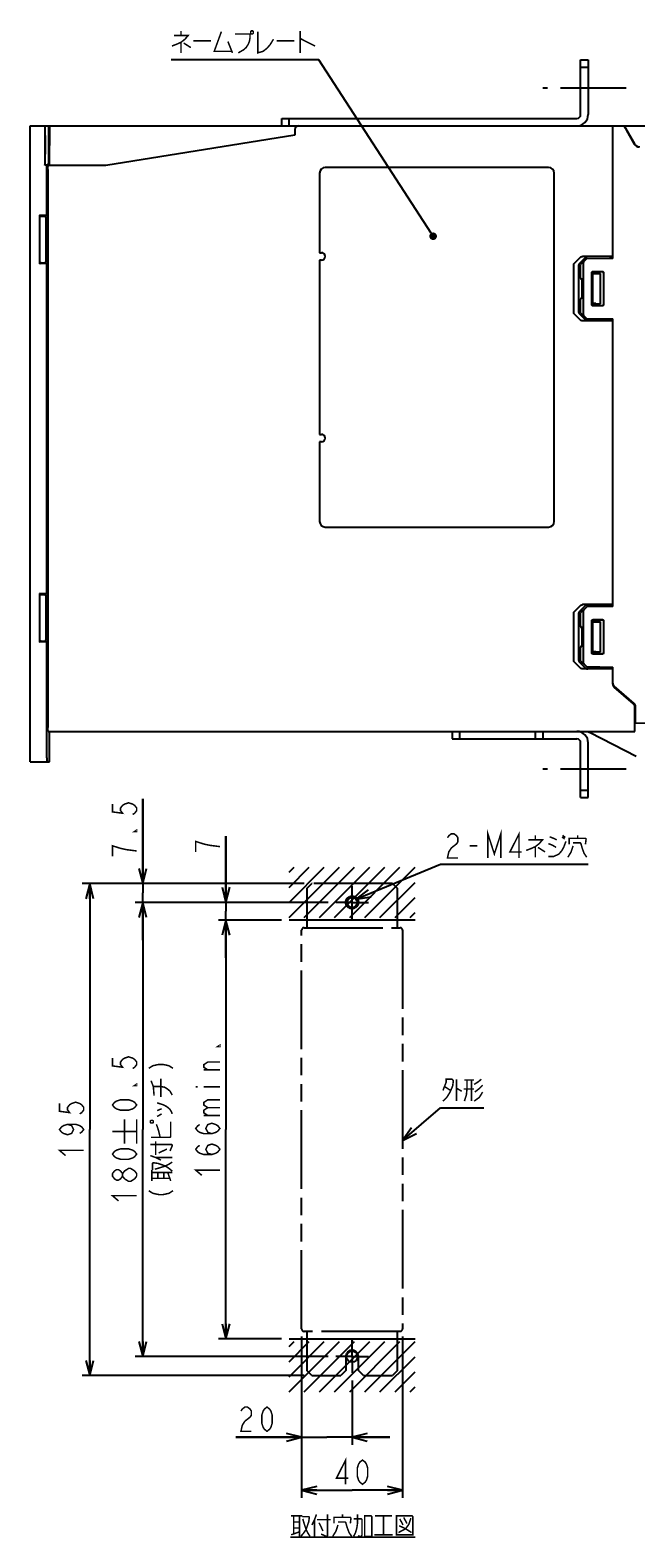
# Model space of a CAD drawing. Extents: x 70 to 816, y 33 to 540.
# Tile 1 of 23: x 70 to 230, y 67 to 465. Entities that reach past the tile are written whole.
import ezdxf

# ---------------------------------------------------------------- set-up
doc = ezdxf.new("R2010")
doc.units = 0
doc.header["$LTSCALE"] = 46.2
doc.linetypes.add('CENTER', pattern=[0.6, 0.375, -0.075, 0.075, -0.075])
doc.linetypes.add('PHANTOM', pattern=[0.8, 0.45, -0.05, 0.1, -0.05, 0.1, -0.05])
doc.layers.get('0').update_dxf_attribs({"linetype": 'CONTINUOUS'})
for name, color, linetype in [('ALL_AXIS', 7, 'CONTINUOUS'), ('ALL_DIM', 7, 'CONTINUOUS'), ('ALL_FEATURES', 7, 'CONTINUOUS'), ('ALL_NOTE', 7, 'CONTINUOUS'), ('DEFAULT_1', 7, 'CENTER'), ('DEFAULT_3', 7, 'PHANTOM')]:
    doc.layers.add(name, color=color, linetype=linetype)
doc.dimstyles.get("Standard").update_dxf_attribs({"dimtxt": 2.5, "dimasz": 2.5, "dimexe": 1.25, "dimexo": 0.625, "dimtad": 1, "dimcen": 2.5, "dimazin": 3, "dimtfac": 1, "dimtmove": 0, "dimatfit": 3})

# ---------------------------------------------------------------- blocks, each defined once
blk = doc.blocks.new('_OPEN')
at = {"color": 0, "linetype": 'BYBLOCK'}
for p, q in [((0, 0), (-1, 0.25)), ((-1, -0.25), (0, 0)), ((-1, 0), (0, 0))]:
    blk.add_line(p, q, dxfattribs=at)
blk = doc.blocks.new('*D16')
at = {"layer": 'ALL_DIM', "color": 2, "linetype": 'CONTINUOUS'}
for p, q in [((141.76, 120.14), (141.76, 91.48)), ((155.09, 108.48), (155.09, 91.48)), ((141.76, 93.48), (124.35, 93.48)), ((124.35, 93.48), (148.42, 93.48)), ((165.09, 93.48), (148.42, 93.48)), ((155.09, 93.48), (165.09, 93.48))]:
    blk.add_line(p, q, dxfattribs=at)
at = {"layer": 'ALL_DIM', "color": 2, "linetype": 'CONTINUOUS', "xscale": 4, "yscale": 4, "zscale": 4}
blk.add_blockref('_OPEN', (141.76, 93.48), dxfattribs=at)
at = {"layer": 'ALL_DIM', "color": 2, "linetype": 'CONTINUOUS', "xscale": 4, "yscale": 4, "zscale": 4, "rotation": 180}
blk.add_blockref('_OPEN', (155.09, 93.48), dxfattribs=at)
blk = doc.blocks.new('*D17')
at = {"layer": 'ALL_DIM', "color": 2, "linetype": 'CONTINUOUS'}
for p, q in [((99.76, 239.81), (99.76, 262.17)), ((99.76, 262.17), (99.76, 237.31)), ((142.42, 239.81), (97.76, 239.81)), ((99.76, 224.81), (99.76, 237.31)), ((148.76, 234.81), (97.76, 234.81)), ((99.76, 234.81), (99.76, 224.81))]:
    blk.add_line(p, q, dxfattribs=at)
at = {"layer": 'ALL_DIM', "color": 2, "linetype": 'CONTINUOUS', "xscale": 4, "yscale": 4, "zscale": 4}
for p, rotation in [((99.76, 239.81), 270), ((99.76, 234.81), 90)]:
    blk.add_blockref('_OPEN', p, dxfattribs=dict(at, rotation=rotation))
blk = doc.blocks.new('*D18')
at = {"layer": 'ALL_DIM', "color": 2, "linetype": 'CONTINUOUS'}
for p, q in [((148.76, 234.81), (97.76, 234.81)), ((99.76, 234.81), (99.76, 174.81)), ((99.76, 114.81), (99.76, 174.81)), ((148.76, 114.81), (97.76, 114.81))]:
    blk.add_line(p, q, dxfattribs=at)
at = {"layer": 'ALL_DIM', "color": 2, "linetype": 'CONTINUOUS', "xscale": 4, "yscale": 4, "zscale": 4}
for p, rotation in [((99.76, 234.81), 90), ((99.76, 114.81), 270)]:
    blk.add_blockref('_OPEN', p, dxfattribs=dict(at, rotation=rotation))
blk = doc.blocks.new('*D19')
at = {"layer": 'ALL_DIM', "color": 2, "linetype": 'CONTINUOUS'}
for p, q in [((136.43, 230.14), (119.76, 230.14)), ((121.76, 230.14), (121.76, 174.81)), ((121.76, 119.48), (121.76, 174.81)), ((136.42, 119.48), (119.76, 119.48))]:
    blk.add_line(p, q, dxfattribs=at)
at = {"layer": 'ALL_DIM', "color": 2, "linetype": 'CONTINUOUS', "xscale": 4, "yscale": 4, "zscale": 4}
for p, rotation in [((121.76, 230.14), 90), ((121.76, 119.48), 270)]:
    blk.add_blockref('_OPEN', p, dxfattribs=dict(at, rotation=rotation))
blk = doc.blocks.new('*D20')
at = {"layer": 'ALL_DIM', "color": 2, "linetype": 'CONTINUOUS'}
for p, q in [((121.76, 234.81), (121.76, 252.31)), ((121.76, 252.31), (121.76, 232.48)), ((148.76, 234.81), (119.76, 234.81)), ((121.76, 220.14), (121.76, 232.48)), ((136.43, 230.14), (119.76, 230.14)), ((121.76, 230.14), (121.76, 220.14))]:
    blk.add_line(p, q, dxfattribs=at)
at = {"layer": 'ALL_DIM', "color": 2, "linetype": 'CONTINUOUS', "xscale": 4, "yscale": 4, "zscale": 4}
for p, rotation in [((121.76, 234.81), 270), ((121.76, 230.14), 90)]:
    blk.add_blockref('_OPEN', p, dxfattribs=dict(at, rotation=rotation))
blk = doc.blocks.new('*D21')
at = {"layer": 'ALL_DIM', "color": 2, "linetype": 'CONTINUOUS'}
for p, q in [((142.42, 239.81), (83.76, 239.81)), ((85.76, 239.81), (85.76, 174.81)), ((85.76, 109.81), (85.76, 174.81)), ((142.42, 109.81), (83.76, 109.81))]:
    blk.add_line(p, q, dxfattribs=at)
at = {"layer": 'ALL_DIM', "color": 2, "linetype": 'CONTINUOUS', "xscale": 4, "yscale": 4, "zscale": 4}
for p, rotation in [((85.76, 239.81), 90), ((85.76, 109.81), 270)]:
    blk.add_blockref('_OPEN', p, dxfattribs=dict(at, rotation=rotation))
blk = doc.blocks.new('*D22')
at = {"layer": 'ALL_DIM', "color": 2, "linetype": 'CONTINUOUS'}
for p, q in [((141.76, 120.14), (141.76, 77.48)), ((168.42, 120.14), (168.42, 77.48)), ((141.76, 79.48), (155.09, 79.48)), ((168.42, 79.48), (155.09, 79.48))]:
    blk.add_line(p, q, dxfattribs=at)
at = {"layer": 'ALL_DIM', "color": 2, "linetype": 'CONTINUOUS', "xscale": 4, "yscale": 4, "zscale": 4, "rotation": 180}
blk.add_blockref('_OPEN', (141.76, 79.48), dxfattribs=at)
at = {"layer": 'ALL_DIM', "color": 2, "linetype": 'CONTINUOUS', "xscale": 4, "yscale": 4, "zscale": 4}
blk.add_blockref('_OPEN', (168.42, 79.48), dxfattribs=at)

msp = doc.modelspace()

# ---------------------------------------------------------------- linework, layer by layer
at = {"color": 2, "linetype": 'CONTINUOUS'}
for p, q in [((138.426, 242.774), (139.751, 244.098)), ((138.426, 238.774), (143.751, 244.098)), ((138.426, 234.774), (147.751, 244.098)), ((138.463, 230.811), (151.751, 244.098)), ((142.463, 230.811), (155.751, 244.098)), ((146.463, 230.811), (159.751, 244.098)), ((150.463, 230.811), (163.751, 244.098)), ((154.463, 230.811), (167.751, 244.098)), ((158.463, 230.811), (171.776, 244.123)), ((162.463, 230.811), (171.776, 240.123)), ((166.463, 230.811), (171.776, 236.123)), ((170.463, 230.811), (171.776, 232.123)), ((138.426, 117.441), (139.751, 118.765)), ((138.426, 113.441), (143.751, 118.765)), ((138.426, 109.441), (147.751, 118.765)), ((138.463, 105.477), (151.751, 118.765)), ((142.463, 105.477), (155.751, 118.765)), ((146.463, 105.477), (159.751, 118.765)), ((150.463, 105.477), (163.751, 118.765)), ((154.463, 105.477), (167.751, 118.765)), ((158.463, 105.477), (171.776, 118.79)), ((162.463, 105.477), (171.776, 114.79)), ((166.463, 105.477), (171.776, 110.79)), ((170.463, 105.477), (171.776, 106.79))]:
    msp.add_line(p, q, dxfattribs=at)
at = {"color": 7, "linetype": 'CONTINUOUS'}
for p, q in [((171.757, 230.144), (138.426, 230.144)), ((138.424, 119.477), (171.757, 119.477))]:
    msp.add_line(p, q, dxfattribs=at)
for centre, radius in [((155.09, 234.811), 1.333), ((155.09, 114.81), 1.488)]:
    msp.add_circle(centre, radius, dxfattribs=at)
at = {"layer": 'ALL_AXIS', "color": 7, "linetype": 'CENTER'}
for p, q in [((227.5, 450), (205.5, 450)), ((227.5, 270), (205.5, 270))]:
    msp.add_line(p, q, dxfattribs=at)
at = {"layer": 'ALL_DIM', "color": 2, "linetype": 'CONTINUOUS', "const_width": 0.4}
for points in [[(91.757, 260.797), (91.757, 258.733), (94.424, 258.389), (93.89, 259.077), (93.89, 259.765), (94.424, 260.453), (94.957, 260.797), (96.024, 261.141), (97.09, 260.797), (97.624, 260.453), (98.157, 259.765), (98.157, 259.077), (97.624, 258.389), (97.09, 258.045)], [(98.157, 253.917), (98.157, 253.573), (97.624, 253.573), (98.157, 253.917)], [(120.157, 249.561), (117.49, 249.905), (115.89, 250.249), (114.824, 250.593), (113.757, 250.937), (113.757, 248.185)], [(98.157, 248.413), (95.49, 248.757), (93.89, 249.101), (92.824, 249.445), (91.757, 249.789), (91.757, 247.037)], [(120.157, 197.108), (120.157, 196.764), (119.624, 196.764), (120.157, 197.108)], [(91.757, 193.68), (91.757, 191.616), (94.424, 191.272), (93.89, 191.96), (93.89, 192.648), (94.424, 193.336), (94.957, 193.68), (96.024, 194.024), (97.09, 193.68), (97.624, 193.336), (98.157, 192.648), (98.157, 191.96), (97.624, 191.272), (97.09, 190.928)], [(101.357, 190.979), (102.424, 191.667), (104.024, 192.011), (105.09, 192.011), (106.69, 191.667), (107.757, 190.979)], [(116.957, 190.572), (115.89, 191.26), (115.89, 191.948), (116.957, 192.636), (120.157, 192.636)], [(102.757, 183.755), (102.557, 186.163), (101.957, 187.711)], [(104.557, 183.411), (104.557, 188.227)], [(120.157, 190.572), (115.89, 190.572)], [(98.157, 186.8), (98.157, 186.456), (97.624, 186.456), (98.157, 186.8)], [(102.557, 186.163), (104.557, 186.163), (105.557, 185.991), (106.357, 185.475), (106.957, 184.959), (107.557, 183.927)], [(113.757, 186.1), (114.29, 186.1)], [(115.89, 186.1), (120.157, 186.1)], [(77.757, 181.691), (77.757, 179.627), (80.424, 179.283), (79.89, 179.971), (79.89, 180.659), (80.424, 181.347), (80.957, 181.691), (82.024, 182.035), (83.09, 181.691), (83.624, 181.347), (84.157, 180.659), (84.157, 179.971), (83.624, 179.283), (83.09, 178.939)], [(98.157, 181.296), (97.624, 180.608), (97.09, 180.264), (96.024, 179.92), (93.89, 179.92), (92.824, 180.264), (92.29, 180.608), (91.757, 181.296), (92.29, 181.984), (92.824, 182.328), (93.89, 182.672), (96.024, 182.672), (97.09, 182.328), (97.624, 181.984), (98.157, 181.296)], [(103.557, 181.863), (105.157, 181.347), (106.157, 180.831), (106.957, 180.143), (107.357, 179.455), (107.557, 178.939)], [(103.557, 179.799), (104.757, 180.315)], [(116.957, 180.596), (115.89, 181.284), (115.89, 181.972), (116.957, 182.66), (120.157, 182.66)], [(116.957, 178.532), (115.89, 179.22), (115.89, 179.908), (116.957, 180.596), (120.157, 180.596)], [(79.89, 176.187), (80.957, 175.843), (81.49, 174.811), (80.957, 173.779), (79.89, 173.435), (78.824, 173.779), (78.29, 174.123), (77.757, 174.811), (78.29, 175.499), (78.824, 175.843), (79.89, 176.187), (82.024, 176.187), (83.09, 175.843), (83.624, 175.499), (84.157, 174.811), (83.624, 174.123), (83.09, 173.779)], [(94.957, 171.077), (94.957, 177.477)], [(98.157, 171.077), (98.157, 177.477)], [(101.757, 176.703), (101.957, 176.531), (102.357, 176.531), (102.557, 176.703), (102.557, 177.047), (102.357, 177.219), (101.957, 177.219), (101.757, 177.047), (101.757, 176.703)], [(101.957, 172.747), (106.957, 172.747), (107.157, 172.919), (107.157, 176.875)], [(104.357, 172.747), (103.957, 174.467), (103.557, 175.671), (103.357, 176.187)], [(103.557, 178.251), (104.757, 178.939)], [(118.024, 173.716), (116.957, 174.06), (116.424, 175.092), (116.957, 176.124), (118.024, 176.468), (119.09, 176.124), (119.624, 175.78), (120.157, 175.092), (119.624, 174.404), (119.09, 174.06), (118.024, 173.716), (115.89, 173.716), (114.824, 174.06), (114.29, 174.404), (113.757, 175.092), (114.29, 175.78), (114.824, 176.124)], [(115.89, 178.532), (120.157, 178.532)], [(91.757, 174.277), (98.157, 174.277)], [(103.157, 168.103), (103.157, 171.715)], [(79.357, 167.931), (77.757, 169.307), (84.157, 169.307)], [(98.157, 168.325), (97.624, 167.637), (97.09, 167.293), (96.024, 166.949), (93.89, 166.949), (92.824, 167.293), (92.29, 167.637), (91.757, 168.325), (92.29, 169.013), (92.824, 169.357), (93.89, 169.701), (96.024, 169.701), (97.09, 169.357), (97.624, 169.013), (98.157, 168.325)], [(101.757, 170.855), (107.357, 170.855), (107.557, 170.683), (107.557, 170.511), (106.957, 169.135)], [(101.757, 167.931), (103.157, 167.415), (104.557, 166.727)], [(103.157, 167.415), (107.557, 167.415)], [(103.957, 168.619), (106.157, 169.651)], [(118.024, 168.212), (116.957, 168.556), (116.424, 169.588), (116.957, 170.62), (118.024, 170.964), (119.09, 170.62), (119.624, 170.276), (120.157, 169.588), (119.624, 168.9), (119.09, 168.556), (118.024, 168.212), (115.89, 168.212), (114.824, 168.556), (114.29, 168.9), (113.757, 169.588), (114.29, 170.276), (114.824, 170.62)], [(94.424, 162.477), (93.89, 161.789), (93.357, 161.445), (92.824, 161.445), (92.29, 161.789), (91.757, 162.477), (91.757, 163.165), (92.29, 163.853), (92.824, 164.197), (93.357, 164.197), (93.89, 163.853), (94.424, 163.165)], [(94.957, 161.789), (94.424, 162.477), (94.424, 163.165), (94.957, 163.853), (95.49, 164.197), (96.024, 164.541), (96.557, 164.541), (97.09, 164.197), (97.624, 163.853), (98.157, 163.165), (98.157, 162.477)], [(102.157, 161.223), (102.157, 164.147)], [(102.157, 163.459), (107.557, 163.459)], [(102.357, 164.147), (102.357, 165.867), (102.557, 166.039), (103.757, 165.867), (105.757, 165.179), (106.757, 164.491), (107.557, 163.803)], [(102.957, 164.319), (104.157, 164.663), (105.757, 165.179), (106.757, 165.695), (107.557, 166.211)], [(103.757, 161.911), (103.757, 163.459)], [(105.357, 161.911), (105.357, 163.459)], [(107.157, 161.223), (106.357, 163.459)], [(115.357, 162.708), (113.757, 164.084), (120.157, 164.084)], [(98.157, 162.477), (97.624, 161.789), (97.09, 161.445), (96.557, 161.101), (96.024, 161.101), (94.957, 161.789)], [(102.157, 161.911), (106.957, 161.911)], [(93.357, 155.941), (91.757, 157.317), (98.157, 157.317)], [(101.357, 158.643), (102.424, 157.955), (104.024, 157.611), (105.09, 157.611), (106.69, 157.955), (107.757, 158.643)], [(125.723, 100.411), (126.067, 100.944), (126.755, 101.477), (127.443, 101.477), (128.131, 100.944), (128.475, 100.411), (128.475, 99.344), (128.131, 98.811), (127.443, 98.277), (126.755, 97.744), (126.067, 96.677), (125.723, 95.077), (128.475, 95.077)], [(132.603, 95.077), (131.915, 95.611), (131.571, 96.144), (131.227, 97.211), (131.227, 99.344), (131.571, 100.411), (131.915, 100.944), (132.603, 101.477), (133.291, 100.944), (133.635, 100.411), (133.979, 99.344), (133.979, 97.211), (133.635, 96.144), (133.291, 95.611), (132.603, 95.077)], [(153.37, 81.077), (153.37, 87.477), (150.962, 82.677), (154.058, 82.677)], [(157.842, 81.077), (157.154, 81.611), (156.81, 82.144), (156.466, 83.211), (156.466, 85.344), (156.81, 86.411), (157.154, 86.944), (157.842, 87.477), (158.53, 86.944), (158.874, 86.411), (159.218, 85.344), (159.218, 83.211), (158.874, 82.144), (158.53, 81.611), (157.842, 81.077)]]:
    msp.add_lwpolyline(points, dxfattribs=at)
at = {"layer": 'ALL_FEATURES', "color": 7, "linetype": 'CONTINUOUS'}
for p, q in [((215.5, 443), (215.5, 457.5)), ((215.5, 457.5), (217.5, 457.5)), ((215.5, 455.5), (217.5, 455.5)), ((70, 272), (70, 440)), ((70, 440), (136.5, 440)), ((73.904, 439.259), (73.904, 429.616)), ((74, 430.966), (74, 439.259)), ((74.006, 439.966), (74.009, 440)), ((74.825, 439), (74.825, 430.966)), ((74.983, 440), (74.983, 437.9)), ((75.084, 440), (75.071, 429.5)), ((136.5, 440), (136.5, 442)), ((136.5, 442), (214.5, 442)), ((138.5, 440), (138.5, 442)), ((139.966, 439.035), (139.915, 437.563)), ((140.966, 440), (239, 440)), ((224, 405), (224, 440)), ((227, 440), (229.742, 435.25)), ((227.497, 439), (229.682, 435.215)), ((74.983, 437.9), (74.92, 437.869)), ((74.92, 435.166), (74.92, 437.869)), ((75.082, 437.869), (74.92, 437.869)), ((75.082, 437.9), (74.983, 437.9)), ((139.915, 437.563), (90, 429.5)), ((73.904, 429.616), (73.992, 429.966)), ((74.441, 429.616), (73.904, 429.616)), ((74.441, 429.616), (74.792, 429.966)), ((74.441, 416.318), (74.441, 429.616)), ((74.7, 428.5), (74.7, 281)), ((90, 429.5), (74.735, 429.5)), ((146.5, 427.5), (146.5, 406.5)), ((207, 429), (148, 429)), ((208.5, 335.5), (208.5, 427.5)), ((72.45, 416.423), (72.45, 403.577)), ((72.45, 416.423), (72.671, 416.201)), ((74.441, 416.318), (72.45, 416.423)), ((72.905, 416.176), (73.888, 416.104)), ((74.122, 416.078), (74.2, 416)), ((74.2, 404), (74.2, 416)), ((74.4, 415), (74.2, 415)), ((74.7, 415.356), (74.4, 415)), ((74.4, 415), (74.4, 410.5)), ((74.441, 416.318), (74.7, 416.06)), ((74.535, 410.5), (74.4, 410.5)), ((74.4, 409.5), (74.4, 405)), ((74.535, 409.5), (74.4, 409.5)), ((146.5, 406.5), (147, 406.5)), ((72.45, 403.577), (72.671, 403.799)), ((74.441, 403.682), (72.45, 403.577)), ((72.905, 403.824), (73.888, 403.896)), ((74.122, 403.922), (74.2, 404)), ((74.4, 405), (74.2, 405)), ((74.7, 404.644), (74.4, 405)), ((74.7, 403.94), (74.441, 403.682)), ((74.441, 316.318), (74.441, 403.682)), ((146.5, 404.5), (146.5, 358.5)), ((147, 404.5), (146.5, 404.5)), ((213.657, 390.656), (213.657, 403.344)), ((213.782, 403.625), (215.432, 405.293)), ((215, 390.703), (215, 403.297)), ((216.806, 405.245), (215.127, 403.578)), ((216.914, 404.79), (215.5, 403.352)), ((215.5, 399.795), (215.5, 403.352)), ((224, 405.5), (215.997, 405.5)), ((216.2, 403.852), (216.2, 390.148)), ((224, 405), (217.122, 404.88)), ((223.3, 405.448), (217.382, 405.452)), ((223.3, 405.448), (223.3, 404.988)), ((223.3, 405.448), (224, 405.423)), ((215.863, 399.494), (215.795, 399.495)), ((215.863, 394.506), (215.863, 399.494)), ((218.454, 392.754), (218.454, 401.246)), ((218.5, 392.8), (218.5, 401.2)), ((218.7, 393), (218.7, 401)), ((218.7, 401), (220.7, 401)), ((218.7, 401), (218.738, 400.962)), ((218.738, 393.038), (218.738, 400.962)), ((218.738, 400.962), (219.079, 400.962)), ((218.754, 401.546), (221.247, 401.547)), ((218.8, 401.5), (221.2, 401.5)), ((219.468, 400.968), (220.7, 401)), ((220.7, 393), (220.7, 401)), ((221.5, 401.2), (221.5, 392.8)), ((221.547, 401.247), (221.547, 392.753)), ((215.863, 394.506), (215.795, 394.505)), ((215.127, 390.422), (216.806, 388.755)), ((215.5, 390.648), (215.5, 394.205)), ((215.5, 390.648), (216.914, 389.21)), ((218.7, 393), (218.738, 393.038)), ((218.7, 393), (220.7, 393)), ((221.247, 392.453), (218.754, 392.454)), ((221.2, 392.5), (218.8, 392.5)), ((219.468, 393.032), (220.7, 393)), ((215.432, 388.707), (213.782, 390.375)), ((224, 388.5), (215.997, 388.5)), ((217.122, 389.12), (224, 389)), ((223.3, 388.552), (217.382, 388.548)), ((223.3, 389.012), (223.3, 388.552)), ((224, 388.577), (223.3, 388.552)), ((224, 313), (224, 389)), ((146.5, 358.5), (147, 358.5)), ((146.5, 356.5), (146.5, 335.5)), ((147, 356.5), (146.5, 356.5)), ((148, 334), (207, 334)), ((72.45, 316.423), (72.45, 303.577)), ((72.45, 316.423), (72.671, 316.201)), ((74.441, 316.318), (72.45, 316.423)), ((72.905, 316.176), (73.888, 316.104)), ((74.122, 316.078), (74.2, 316)), ((74.2, 304), (74.2, 316)), ((74.4, 315), (74.2, 315)), ((74.7, 315.356), (74.4, 315)), ((74.4, 315), (74.4, 310.5)), ((74.441, 316.318), (74.7, 316.06)), ((213.657, 298.656), (213.657, 311.344)), ((213.782, 311.625), (215.432, 313.293)), ((215, 298.703), (215, 311.297)), ((216.806, 313.245), (215.127, 311.578)), ((216.914, 312.79), (215.5, 311.352)), ((215.5, 307.795), (215.5, 311.352)), ((224, 313.5), (215.997, 313.5)), ((216.2, 311.852), (216.2, 298.148)), ((224, 313), (217.122, 312.88)), ((223.3, 313.448), (217.382, 313.452)), ((223.3, 313.448), (224, 313.423)), ((223.3, 313.448), (223.3, 312.988)), ((74.535, 310.5), (74.4, 310.5)), ((74.4, 309.5), (74.4, 305)), ((74.535, 309.5), (74.4, 309.5)), ((215.863, 307.494), (215.795, 307.495)), ((215.863, 302.506), (215.863, 307.494)), ((218.454, 300.754), (218.454, 309.246)), ((218.5, 300.8), (218.5, 309.2)), ((218.7, 309), (220.7, 309)), ((218.7, 309), (218.738, 308.962)), ((218.7, 301), (218.7, 309)), ((218.738, 308.962), (219.079, 308.962)), ((218.738, 301.038), (218.738, 308.962)), ((218.754, 309.546), (221.247, 309.547)), ((218.8, 309.5), (221.2, 309.5)), ((219.468, 308.968), (220.7, 309)), ((220.7, 301), (220.7, 309)), ((221.5, 309.2), (221.5, 300.8)), ((221.547, 309.247), (221.547, 300.753)), ((72.45, 303.577), (72.671, 303.799)), ((74.441, 303.682), (72.45, 303.577)), ((72.905, 303.824), (73.888, 303.896)), ((74.122, 303.922), (74.2, 304)), ((74.4, 305), (74.2, 305)), ((74.7, 304.644), (74.4, 305)), ((74.7, 303.94), (74.441, 303.682)), ((74.441, 273), (74.441, 303.682)), ((215.5, 298.648), (215.5, 302.205)), ((215.863, 302.506), (215.795, 302.505)), ((218.7, 301), (218.738, 301.038)), ((218.7, 301), (220.7, 301)), ((221.247, 300.453), (218.754, 300.454)), ((221.2, 300.5), (218.8, 300.5)), ((219.468, 301.032), (220.7, 301)), ((215.432, 296.707), (213.782, 298.375)), ((215.127, 298.422), (216.806, 296.755)), ((215.5, 298.648), (216.914, 297.21)), ((224, 296.5), (215.997, 296.5)), ((217.122, 297.12), (224, 297)), ((223.3, 296.552), (217.382, 296.548)), ((223.3, 297.012), (223.3, 296.552)), ((224, 296.577), (223.3, 296.552)), ((224, 292.458), (224, 297)), ((229.653, 287.399), (224.347, 291.973)), ((229.453, 287.299), (224.347, 291.701)), ((229.8, 280), (229.8, 286.542)), ((229.8, 284), (230, 284)), ((230, 282.175), (230, 286.642)), ((74.735, 280), (229.8, 280)), ((75.095, 272), (75.105, 280)), ((181.5, 280), (181.5, 278)), ((183.5, 280), (183.5, 278)), ((203.5, 280), (203.5, 278)), ((205.5, 280), (205.5, 278)), ((217.276, 279.972), (217.279, 279.97)), ((240, 282), (230, 282.175)), ((181.5, 278), (214.5, 278)), ((215.5, 262.5), (215.5, 277)), ((70, 272), (75.095, 272)), ((215.5, 264.5), (217.5, 264.5)), ((215.5, 262.5), (217.5, 262.5))]:
    msp.add_line(p, q, dxfattribs=at)
at = {"layer": 'ALL_FEATURES', "color": 3, "linetype": 'CONTINUOUS'}
for p, q in [((217.5, 457.5), (217.5, 443)), ((136.5, 440), (140.966, 440)), ((217.5, 262.5), (217.5, 277))]:
    msp.add_line(p, q, dxfattribs=at)
at = {"layer": 'ALL_FEATURES', "color": 7, "linetype": 'CONTINUOUS'}
for points in [[(73.913, 440), (73.91, 439.966), (73.908, 439.866), (73.907, 439.707), (73.904, 439.259)], [(74, 439.259), (74.003, 439.707), (74.004, 439.866), (74.006, 439.966)], [(74.86, 440), (74.851, 439.966), (74.843, 439.866), (74.836, 439.707), (74.83, 439.5), (74.827, 439.259), (74.825, 439)], [(226.96, 440), (226.967, 439.971), (227.01, 439.879), (227.088, 439.73), (227.199, 439.526), (227.337, 439.28), (227.497, 439)], [(73.948, 437.5), (73.945, 437.486), (73.941, 437.378), (73.937, 437.165), (73.933, 436.858), (73.93, 436.469), (73.928, 436.017), (73.926, 435.52), (73.926, 435)], [(73.926, 435), (73.926, 434.48), (73.928, 433.983), (73.93, 433.531), (73.933, 433.142), (73.937, 432.835), (73.941, 432.622), (73.945, 432.514), (73.948, 432.5)], [(73.969, 435), (73.969, 435.52), (73.968, 436.017), (73.965, 436.469), (73.962, 436.858), (73.959, 437.165), (73.954, 437.378), (73.95, 437.486), (73.948, 437.5)], [(73.948, 432.5), (73.95, 432.514), (73.954, 432.622), (73.959, 432.835), (73.962, 433.142), (73.965, 433.531), (73.968, 433.983), (73.969, 434.48), (73.969, 435)], [(74.937, 434.064), (74.931, 434.299), (74.926, 434.527), (74.923, 434.749), (74.92, 434.964), (74.92, 435.166)], [(73.992, 429.966), (73.994, 430.008), (73.996, 430.112), (73.998, 430.271), (73.999, 430.476), (74, 430.966)], [(74.825, 430.966), (74.824, 430.713), (74.821, 430.476), (74.816, 430.271), (74.809, 430.112), (74.8, 430.008), (74.792, 429.966)], [(74.7, 428.5), (74.703, 428.883), (74.71, 429.207), (74.722, 429.424), (74.735, 429.5)], [(72.671, 416.201), (72.69, 416.196), (72.738, 416.19), (72.811, 416.183), (72.905, 416.176)], [(73.888, 416.104), (73.983, 416.096), (74.056, 416.089), (74.103, 416.083), (74.122, 416.078)], [(74.2, 410), (74.252, 410.269), (74.4, 410.5)], [(74.535, 409.5), (74.541, 409.558), (74.545, 409.708), (74.547, 409.908), (74.547, 410.115), (74.545, 410.308), (74.541, 410.45), (74.535, 410.5)], [(74.4, 409.5), (74.252, 409.731), (74.2, 410)], [(72.905, 403.824), (72.811, 403.817), (72.738, 403.81), (72.69, 403.804), (72.671, 403.799)], [(74.122, 403.922), (74.103, 403.917), (74.056, 403.911), (73.983, 403.904), (73.888, 403.896)], [(213.657, 403.344), (213.671, 403.442), (213.713, 403.537), (213.782, 403.625)], [(215.127, 403.578), (215.057, 403.49), (215.014, 403.395), (215, 403.297)], [(215.432, 405.293), (215.583, 405.403), (215.774, 405.474), (215.997, 405.5)], [(216.41, 404.278), (216.321, 404.172), (216.256, 404.063), (216.215, 403.956), (216.2, 403.852)], [(217.382, 405.452), (217.155, 405.426), (216.96, 405.355), (216.806, 405.245)], [(218.454, 401.246), (218.477, 401.361), (218.542, 401.458), (218.639, 401.523), (218.754, 401.546)], [(218.8, 401.5), (218.685, 401.477), (218.588, 401.412), (218.523, 401.315), (218.5, 401.2)], [(219.079, 400.962), (219.283, 400.964), (219.468, 400.968)], [(221.5, 401.2), (221.477, 401.315), (221.412, 401.412), (221.315, 401.477), (221.2, 401.5)], [(221.247, 401.547), (221.362, 401.524), (221.46, 401.459), (221.525, 401.362), (221.547, 401.247)], [(213.782, 390.375), (213.713, 390.463), (213.671, 390.558), (213.657, 390.656)], [(215, 390.703), (215.014, 390.605), (215.057, 390.51), (215.127, 390.422)], [(218.754, 392.454), (218.639, 392.477), (218.542, 392.542), (218.477, 392.639), (218.454, 392.754)], [(218.5, 392.8), (218.523, 392.685), (218.588, 392.588), (218.685, 392.523), (218.8, 392.5)], [(219.468, 393.032), (219.283, 393.036), (219.079, 393.038), (218.738, 393.038)], [(221.2, 392.5), (221.315, 392.523), (221.412, 392.588), (221.477, 392.685), (221.5, 392.8)], [(221.547, 392.753), (221.525, 392.638), (221.46, 392.541), (221.362, 392.476), (221.247, 392.453)], [(215.997, 388.5), (215.774, 388.526), (215.583, 388.597), (215.432, 388.707)], [(216.2, 390.148), (216.215, 390.044), (216.256, 389.937), (216.321, 389.828), (216.41, 389.722)], [(216.806, 388.755), (216.96, 388.645), (217.155, 388.574), (217.382, 388.548)], [(72.671, 316.201), (72.69, 316.196), (72.738, 316.19), (72.811, 316.183), (72.905, 316.176)], [(73.888, 316.104), (73.983, 316.096), (74.056, 316.089), (74.103, 316.083), (74.122, 316.078)], [(213.657, 311.344), (213.671, 311.442), (213.713, 311.537), (213.782, 311.625)], [(215.127, 311.578), (215.057, 311.49), (215.014, 311.395), (215, 311.297)], [(215.432, 313.293), (215.583, 313.403), (215.774, 313.474), (215.997, 313.5)], [(216.41, 312.278), (216.321, 312.172), (216.256, 312.063), (216.215, 311.956), (216.2, 311.852)], [(217.382, 313.452), (217.155, 313.426), (216.96, 313.355), (216.806, 313.245)], [(74.2, 310), (74.252, 310.269), (74.4, 310.5)], [(74.4, 309.5), (74.252, 309.731), (74.2, 310)], [(74.535, 309.5), (74.541, 309.558), (74.545, 309.708), (74.547, 309.908), (74.547, 310.115), (74.545, 310.308), (74.541, 310.45), (74.535, 310.5)], [(218.454, 309.246), (218.477, 309.361), (218.542, 309.458), (218.639, 309.523), (218.754, 309.546)], [(218.8, 309.5), (218.685, 309.477), (218.588, 309.412), (218.523, 309.315), (218.5, 309.2)], [(219.079, 308.962), (219.283, 308.964), (219.468, 308.968)], [(221.5, 309.2), (221.477, 309.315), (221.412, 309.412), (221.315, 309.477), (221.2, 309.5)], [(221.247, 309.547), (221.362, 309.524), (221.46, 309.459), (221.525, 309.362), (221.547, 309.247)], [(72.905, 303.824), (72.811, 303.817), (72.738, 303.81), (72.69, 303.804), (72.671, 303.799)], [(74.122, 303.922), (74.103, 303.917), (74.056, 303.911), (73.983, 303.904), (73.888, 303.896)], [(218.754, 300.454), (218.639, 300.477), (218.542, 300.542), (218.477, 300.639), (218.454, 300.754)], [(218.5, 300.8), (218.523, 300.685), (218.588, 300.588), (218.685, 300.523), (218.8, 300.5)], [(219.468, 301.032), (219.283, 301.036), (219.079, 301.038), (218.738, 301.038)], [(221.2, 300.5), (221.315, 300.523), (221.412, 300.588), (221.477, 300.685), (221.5, 300.8)], [(221.547, 300.753), (221.525, 300.638), (221.46, 300.541), (221.362, 300.476), (221.247, 300.453)], [(213.782, 298.375), (213.713, 298.463), (213.671, 298.558), (213.657, 298.656)], [(215, 298.703), (215.014, 298.605), (215.057, 298.51), (215.127, 298.422)], [(215.997, 296.5), (215.774, 296.526), (215.583, 296.597), (215.432, 296.707)], [(216.2, 298.148), (216.215, 298.044), (216.256, 297.937), (216.321, 297.828), (216.41, 297.722)], [(216.806, 296.755), (216.96, 296.645), (217.155, 296.574), (217.382, 296.548)], [(74.694, 282.244), (74.687, 282.269), (74.68, 282.339), (74.672, 282.448), (74.664, 282.593), (74.655, 282.763)], [(74.735, 280), (74.722, 280.076), (74.71, 280.293), (74.703, 280.617), (74.7, 281)], [(230.175, 273.411), (218.006, 279.591), (217.762, 279.716), (217.558, 279.821), (217.406, 279.9), (217.312, 279.95), (217.279, 279.97)], [(74.441, 273), (74.442, 272.741), (74.446, 272.5), (74.451, 272.293), (74.459, 272.134), (74.467, 272.034), (74.476, 272)]]:
    msp.add_lwpolyline(points, dxfattribs=at)
at = {"layer": 'ALL_FEATURES', "color": 3, "linetype": 'CONTINUOUS'}
for centre, start, end in [((214.5, 443), 270, 360), ((214.5, 277), 0, 90)]:
    msp.add_arc(centre, 3, start, end, dxfattribs=at)
at = {"layer": 'ALL_FEATURES', "color": 7, "linetype": 'CONTINUOUS'}
for centre, radius, start, end in [((214.5, 443), 1, 270, 360), ((140.966, 439), 1, 90, 178), ((231.041, 436), 1.57, 210, 270), ((231.041, 436), 1.5, 210, 270), ((148, 427.5), 1.5, 90, 180), ((207, 427.5), 1.5, 0, 90), ((147, 405.5), 1, 270, 90), ((217.128, 404.58), 0.3, 91, 135.5), ((215.8, 399.795), 0.3, 180, 269), ((215.8, 394.205), 0.3, 91, 180), ((217.128, 389.42), 0.3, 224.5, 269), ((147, 357.5), 1, 270, 90), ((148, 335.5), 1.5, 180, 270), ((207, 335.5), 1.5, 270, 360), ((217.128, 312.58), 0.3, 91, 135.5), ((215.8, 307.795), 0.3, 180, 269), ((215.8, 302.205), 0.3, 91, 180), ((217.128, 297.42), 0.3, 224.5, 269), ((225, 292.731), 1, 180, 229.23639), ((225, 292.458), 1, 180, 229.23639), ((228.8, 286.542), 1, 0, 49.23639), ((229, 286.642), 1, 0, 49.23639), ((214.5, 277), 1, 0, 90)]:
    msp.add_arc(centre, radius, start, end, dxfattribs=at)
at = {"layer": 'ALL_NOTE', "color": 2, "linetype": 'CONTINUOUS'}
for p, q in [((145.829, 457.5), (107.301, 457.5)), ((146.329, 457.5), (145.829, 457.5)), ((175.964, 411.686), (146.329, 457.5)), ((156.066, 235.72), (178.424, 244.961)), ((178.424, 244.961), (178.924, 244.961)), ((178.924, 244.961), (217.452, 244.961)), ((168.424, 171.912), (178.424, 180.513)), ((178.424, 180.513), (178.924, 180.513)), ((178.924, 180.513), (189.932, 180.513))]:
    msp.add_line(p, q, dxfattribs=at)
at = {"layer": 'ALL_NOTE', "color": 2, "linetype": 'CONTINUOUS', "const_width": 0.4}
for points in [[(107.989, 463.9), (111.773, 463.9), (110.913, 462.9), (109.881, 462.1), (109.021, 461.7), (107.473, 461.1)], [(109.881, 465.1), (109.881, 463.9)], [(109.881, 462.1), (109.881, 459.3)], [(113.149, 462.5), (117.793, 462.5)], [(120.545, 464.9), (118.653, 459.7), (123.297, 459.7)], [(122.265, 462.3), (123.469, 459.3)], [(124.157, 464.3), (128.113, 464.3), (128.113, 463.3), (127.941, 462.3), (127.597, 461.5), (127.081, 460.7), (126.393, 460.1), (125.017, 459.3)], [(128.457, 465.1), (128.285, 464.9), (128.285, 464.5), (128.457, 464.3), (128.801, 464.3), (128.973, 464.5), (128.973, 464.9), (128.801, 465.1), (128.457, 465.1)], [(130.177, 464.9), (130.177, 459.3), (131.553, 459.7), (132.585, 460.5), (133.445, 461.5), (134.305, 462.9)], [(135.165, 462.5), (139.809, 462.5)], [(141.357, 465.1), (141.357, 459.3)], [(141.357, 463.1), (145.313, 461.1)], [(110.569, 461.9), (112.461, 460.7)], [(180.3, 251.895), (180.644, 252.428), (181.332, 252.961), (182.02, 252.961), (182.708, 252.428), (183.052, 251.895), (183.052, 250.828), (182.708, 250.295)], [(190.964, 246.561), (190.964, 252.961), (192.684, 247.628), (194.404, 252.961), (194.404, 246.561)], [(199.22, 246.561), (199.22, 252.961), (196.812, 248.161), (199.908, 248.161)], [(201.628, 251.361), (205.412, 251.361), (204.552, 250.361), (203.52, 249.561), (202.66, 249.161), (201.112, 248.561)], [(203.52, 252.561), (203.52, 251.361)], [(206.96, 246.961), (208.336, 246.961), (209.712, 247.561), (210.572, 248.561), (211.088, 249.561), (211.604, 250.961)], [(207.304, 252.161), (208.336, 251.761), (209.196, 251.361)], [(210.572, 252.161), (211.26, 251.561)], [(210.744, 252.561), (211.432, 251.961)], [(212.464, 250.161), (212.464, 251.761), (216.764, 251.761), (216.936, 251.561), (216.764, 250.161)], [(214.7, 251.761), (214.7, 252.561)], [(182.708, 250.295), (181.332, 249.228), (180.644, 248.161), (180.3, 246.561), (183.052, 246.561)], [(186.148, 249.761), (188.212, 249.761)], [(203.52, 249.561), (203.52, 246.761)], [(204.208, 249.361), (206.1, 248.161)], [(206.96, 250.361), (207.992, 249.961), (209.024, 249.361)], [(213.496, 249.761), (212.98, 248.161), (212.12, 246.761)], [(213.496, 250.561), (215.388, 250.561), (215.56, 250.361), (215.904, 249.161), (216.42, 247.761), (217.108, 246.761)], [(179.096, 185.113), (179.956, 187.313), (179.956, 188.113), (181.504, 188.113), (181.848, 187.713), (181.676, 186.313), (180.988, 184.713), (180.128, 183.313), (179.096, 182.313)], [(182.708, 188.113), (182.708, 182.313)], [(185.46, 187.913), (185.46, 185.513), (185.288, 183.913), (184.772, 182.313)], [(184.772, 187.913), (187.352, 187.913)], [(186.664, 187.913), (186.664, 182.313)], [(187.352, 186.713), (188.556, 187.513), (189.244, 188.113)], [(179.612, 186.113), (181.16, 185.113)], [(182.708, 185.713), (184.084, 184.913)], [(187.352, 185.513), (184.6, 185.513)], [(189.588, 184.713), (188.728, 183.313), (187.352, 182.313)], [(189.588, 186.513), (188.556, 185.513), (187.524, 184.713)], [(138.972, 72.719), (141.896, 72.719)], [(139.66, 72.719), (139.66, 67.919)], [(141.208, 72.719), (141.208, 67.319)], [(141.896, 72.519), (143.616, 72.519), (143.788, 72.319), (143.616, 71.119), (142.928, 69.119), (142.24, 68.119), (141.552, 67.319)], [(142.068, 71.919), (142.412, 70.719), (142.928, 69.119), (143.444, 68.119), (143.96, 67.319)], [(145.68, 73.119), (145.164, 71.719), (144.476, 70.319)], [(145.164, 71.719), (145.164, 67.319)], [(145.852, 71.719), (149.464, 71.719)], [(148.604, 73.119), (148.604, 67.519), (148.432, 67.319), (148.26, 67.319), (146.884, 67.919)], [(150.324, 70.719), (150.324, 72.319), (154.624, 72.319), (154.796, 72.119), (154.624, 70.719)], [(152.56, 72.319), (152.56, 73.119)], [(155.484, 67.319), (156, 68.319), (156.344, 69.519), (156.516, 70.719), (156.516, 73.119)], [(155.484, 71.919), (157.548, 71.919), (157.72, 71.719), (157.72, 67.719), (157.548, 67.319), (157.032, 67.319), (156.688, 67.519)], [(158.408, 72.719), (158.408, 67.319), (160.3, 67.319), (160.3, 72.519), (160.128, 72.719), (158.408, 72.719)], [(161.16, 72.719), (165.632, 72.719)], [(163.396, 72.719), (163.396, 67.719)], [(166.836, 72.719), (166.836, 67.719), (171.136, 67.719), (171.136, 72.519), (170.964, 72.719), (166.836, 72.719)], [(170.62, 72.119), (170.104, 70.519), (169.244, 69.319), (167.352, 68.319)], [(167.696, 71.919), (168.556, 70.319)], [(168.728, 72.319), (169.588, 70.719)], [(138.972, 67.719), (141.208, 68.519)], [(139.66, 71.119), (141.208, 71.119)], [(139.66, 69.519), (141.208, 69.519)], [(146.368, 70.919), (147.4, 68.719)], [(151.356, 70.319), (150.84, 68.719), (149.98, 67.319)], [(151.356, 71.119), (153.248, 71.119), (153.42, 70.919), (153.764, 69.719), (154.28, 68.319), (154.968, 67.319)], [(160.988, 67.719), (165.804, 67.719)], [(167.524, 70.119), (169.244, 69.319), (170.792, 68.319)], [(138.8, 67.119), (171.824, 67.119)]]:
    msp.add_lwpolyline(points, dxfattribs=at)
at = {"layer": 'ALL_NOTE', "color": 2, "linetype": 'CONTINUOUS', "const_width": 1}
msp.add_lwpolyline([(176.007, 410.847, 1), (177.007, 410.847, 1)], format="xyb", close=True, dxfattribs=at)
at = {"layer": 'ALL_NOTE', "color": 2, "linetype": 'CONTINUOUS'}
for points in [[(159.38, 238.172), (156.066, 235.72), (160.144, 236.323)], [(170.804, 175.278), (168.424, 171.912), (172.108, 173.762)]]:
    msp.add_lwpolyline(points, dxfattribs=at)
at = {"layer": 'DEFAULT_1', "color": 7, "linetype": 'CENTER'}
for p, q in [((155.09, 230.3), (155.09, 239.144)), ((155.09, 234.811), (150.757, 234.811)), ((155.09, 234.811), (159.424, 234.811)), ((155.09, 119.327), (155.09, 119.144)), ((155.09, 114.811), (155.09, 119.144)), ((155.09, 114.811), (150.757, 114.811)), ((155.09, 114.811), (155.09, 110.477)), ((155.09, 114.811), (159.424, 114.811))]:
    msp.add_line(p, q, dxfattribs=at)
at = {"layer": 'DEFAULT_3', "color": 8, "linetype": 'PHANTOM'}
for p, q in [((143.09, 238.477), (144.424, 239.811)), ((144.58, 239.811), (144.409, 239.796)), ((165.757, 239.811), (144.424, 239.811)), ((165.757, 239.811), (167.09, 238.477)), ((143.09, 238.477), (143.09, 228.144)), ((167.09, 228.144), (167.09, 238.477)), ((141.757, 122.144), (141.757, 227.477)), ((142.424, 228.144), (167.757, 228.144)), ((168.424, 227.477), (168.424, 122.144)), ((167.757, 121.477), (142.424, 121.477)), ((143.09, 121.477), (143.09, 111.144)), ((167.09, 111.144), (167.09, 121.477)), ((153.424, 114.811), (153.424, 111.144)), ((156.757, 111.144), (156.757, 114.811)), ((144.424, 109.811), (143.09, 111.144)), ((144.424, 109.811), (152.09, 109.811)), ((153.424, 111.144), (152.09, 109.811)), ((158.09, 109.811), (156.757, 111.144)), ((158.09, 109.811), (165.757, 109.811)), ((167.09, 111.144), (165.757, 109.811))]:
    msp.add_line(p, q, dxfattribs=at)
msp.add_circle((155.09, 234.811), 1.667, dxfattribs=at)
for centre, radius, start, end in [((142.424, 227.477), 0.667, 90, 180), ((167.757, 227.477), 0.667, 0, 90), ((142.424, 122.144), 0.667, 180, 270), ((167.757, 122.144), 0.667, 270, 360), ((155.09, 114.811), 1.667, 0, 180)]:
    msp.add_arc(centre, radius, start, end, dxfattribs=at)

# ---------------------------------------------------------------- dimensions: what is measured, and where the dimension line sits
at = {"layer": 'ALL_DIM', "color": 2, "linetype": 'CONTINUOUS'}
for base, p1, p2, angle, picture, middle in [((99.757, 234.811), (142.424, 239.811), (148.757, 234.811), 270, '*D17', (98.157, 245.661)), ((121.757, 234.811), (136.426, 230.144), (148.757, 234.811), 90, '*D20', (120.157, 246.809)), ((85.757, 239.811), (142.424, 109.811), (142.424, 239.811), 90, '*D21', (84.157, 166.555)), ((99.757, 114.811), (148.757, 234.811), (148.757, 114.811), 270, '*D18', (98.157, 154.565)), ((121.757, 119.477), (136.426, 230.144), (136.424, 119.477), 270, '*D19', (120.157, 161.332))]:
    dim = msp.add_linear_dim(base=base, p1=p1, p2=p2, angle=angle, dimstyle='Standard', dxfattribs=at)
    dim.commit()
    dim.dimension.update_dxf_attribs({"geometry": picture, "text_midpoint": middle, "dimtype": 128})
for base, p2, picture, middle in [((155.09, 93.477), (155.09, 108.477), '*D16', (124.347, 95.077)), ((168.424, 79.477), (168.424, 120.144), '*D22', (149.586, 81.077))]:
    dim = msp.add_linear_dim(base=base, p1=(141.757, 120.144), p2=p2, dimstyle='Standard', dxfattribs=at)
    dim.commit()
    dim.dimension.update_dxf_attribs({"geometry": picture, "text_midpoint": middle, "dimtype": 128})

doc.saveas('drawing.dxf')
